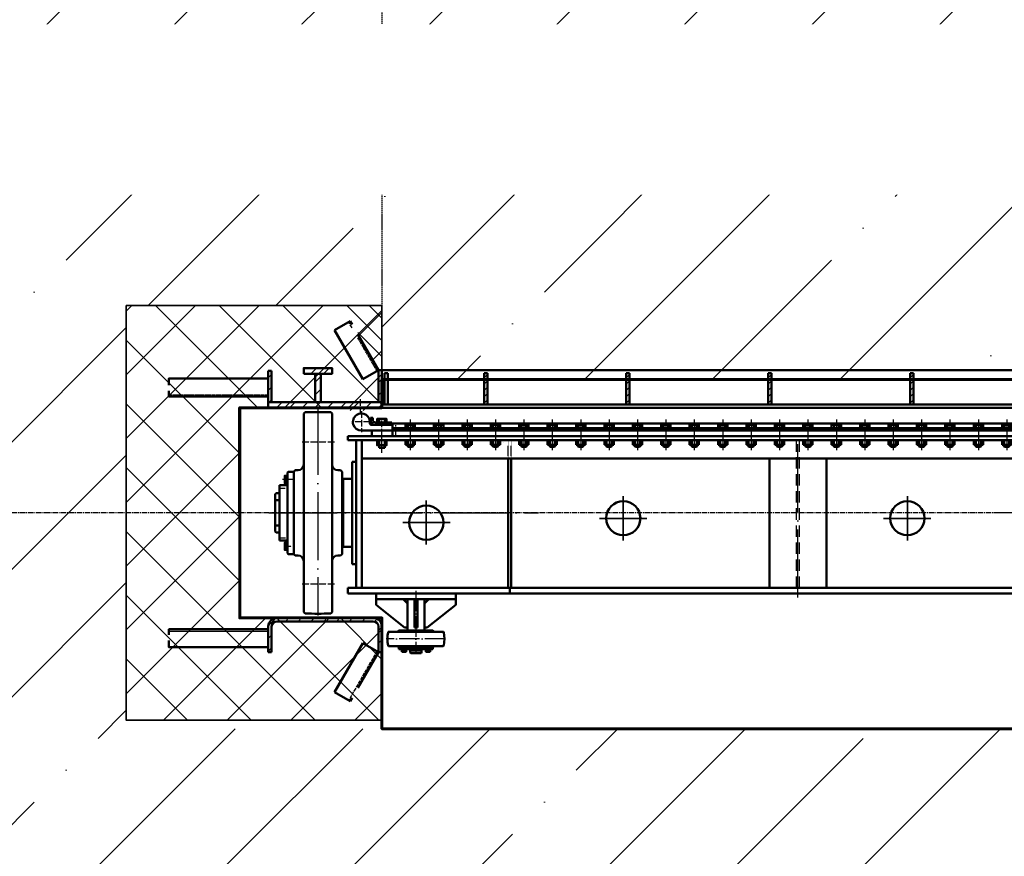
# Model space of a CAD drawing. Header units: millimetres. Extents: x -50096 to 615650, y 194565 to 243945.
# Tile 73 of 256: x 247643 to 251110, y 207484 to 210429. Entities that reach past the tile are written whole.
import ezdxf
from ezdxf import colors
from ezdxf.entities.mleader import LeaderData, LeaderLine
from ezdxf.math import Vec2, Vec3

# ---------------------------------------------------------------- set-up
doc = ezdxf.new("R2010")
doc.units = ezdxf.units.MM
for name, pattern in [('ACAD_ISO02W100', [15, 12, -3]), ('ACAD_ISO04W100', [30, 24, -3, 0, -3]), ('CENTER2', [28.575, 19.05, -3.175, 3.175, -3.175]), ('ГТО-1 Пунктир', [7, 5, -2]), ('осевая', [50.8, 31.75, -6.35, 6.35, -6.35]), ('штриховая 04-2', [6, 4, -2])]:
    doc.linetypes.add(name, pattern=pattern)
for name, color, linetype, lineweight in [('ГТО Оси 0.25', 7, 'осевая', 25), ('ГТО-2_Бетон_060', 3, 'Continuous', 60), ('ГТО-2_Выноски_035', 2, 'Continuous', 35), ('ГТО-2_Пунктир', 151, 'ГТО-1 Пунктир', 25), ('ГТО-2_Пунктир_025', 151, 'ГТО-1 Пунктир', 25), ('ГТО-2_Размеры_035', 2, 'Continuous', 35), ('ГТО-2_Штриховка', 252, 'Continuous', 18), ('ОЗиМ Металл', 1, 'Continuous', 50), ('ОЗиМ Металл штрих', 230, 'штриховая 04-2', 25), ('ОЗиМ Невидимый', 7, 'ACAD_ISO02W100', 25), ('ОЗиМ Осевой', 7, 'ACAD_ISO04W100', 25), ('ОЗиМ Ось', 7, 'ACAD_ISO04W100', 25), ('ОЗиМ Размерный', 7, 'Continuous', 25), ('ОЗиМ Размеры', 2, 'Continuous', 35)]:
    doc.layers.add(name, color=color, linetype=linetype, lineweight=lineweight)
doc.layers.add('ГТО-2_Штриховка_018', color=7, linetype='Continuous', lineweight=18, true_color=0x6b6b6b)
doc.layers.add('ОЗиМ Оси', color=4, linetype='CENTER2')
doc.styles.add('MOSOBL (isocpeur)', font='isocpeur.ttf')

# ---------------------------------------------------------------- blocks, each defined once
blk = doc.blocks.new('awrteqw5t')
at = {"layer": 'ГТО-2_Пунктир'}
blk.add_line((834.4, 2350), (5850, 2350), dxfattribs=at)
blk = doc.blocks.new('A$C09596088')
at = {"layer": 'ГТО-2_Штриховка_018'}
h = blk.add_hatch(dxfattribs=at)
h.set_pattern_fill('ANSI37', color=256, scale=50)
h.paths.add_polyline_path([(-2350, -730), (-2350, -370), (-2850, -370), (-2850, 0), (-2850, 370), (-2350, 370), (-2350, 470), (-2350, 730), (-3249.998957, 730), (-3249.998957, -730)])
h.paths.add_polyline_path([(-3249.998957, -3940), (-2350, -3940), (-2350, -3480), (-2650, -3480), (-2650, -3180), (-2350, -3180), (-2350, -2900), (-2850, -2900), (-2850, -1900), (-2350, -1900), (-2350, -1398.05927), (-2350, -1420), (-3249.998957, -1420)])
h.paths.add_polyline_path([(2850, -370), (2350, -370), (2350, -730), (3249.998957, -730), (3249.998957, 730), (2350, 730), (2350, 470), (2350, 370), (2850, 370), (2850, 0)])
h.paths.add_polyline_path([(2850, -1900), (2850, -2900), (2350, -2900), (2350, -3180), (2650, -3180), (2650, -3480), (2350, -3480), (2350, -3940), (3249.998957, -3940), (3249.998957, -1420), (2350, -1420), (2350, -1398.831811), (2350, -1900)])
at = {"layer": 'ГТО-2_Бетон_060'}
blk.add_lwpolyline([(-2850, 0), (-2850, -370), (-2350, -370), (-2350, -760), (2350, -760), (2350, -370), (2850, -370), (2850, 0), (2850, 370), (2350, 370), (2350, 470), (-2350, 470), (-2350, 370), (-2850, 370)], close=True, dxfattribs=at)
at = {"layer": 'ГТО-2_Размеры_035'}
blk.add_lwpolyline([(-2350, 470), (-2350, 730), (-3249.998957, 730), (-3249.998957, -730), (-2350, -730)], dxfattribs=at)
blk = doc.blocks.new('*U43')
at = {"layer": 'ГТО Оси 0.25', "ltscale": 5}
blk.add_line((0, -53.5), (0, 53.5), dxfattribs=at)
at = {"layer": 'ОЗиМ Металл'}
for p, q in [((-16.5, 18.8), (-16.5, 34.8)), ((-16.5, 34.8), (16.5, 34.8)), ((-10, 39.6), (-7.5, 42.1)), ((-10, 39.6), (10, 39.6)), ((-10, 34.8), (-10, 39.6)), ((-8.7, 18.8), (-8.7, 34.8)), ((-7.5, 42.1), (7.5, 42.1)), ((7.5, 42.1), (10, 39.6)), ((8.5, 18.8), (8.5, 34.8)), ((10, 34.8), (10, 39.6)), ((16.5, 18.8), (16.5, 34.8)), ((-16.5, -35.7), (-16.5, -23.2)), ((-8.2, -35.7), (-8.2, -23.2)), ((8.2, -35.7), (8.2, -23.2)), ((16.5, -35.7), (16.5, -23.2)), ((16.5, -35.7), (-16.5, -35.7))]:
    blk.add_line(p, q, dxfattribs=at)
at = {"layer": 'ОЗиМ Размеры'}
for p, q in [((-7.5, 42.1), (-7.5, 34.8)), ((7.5, 42.1), (7.5, 34.8))]:
    blk.add_line(p, q, dxfattribs=at)
blk = doc.blocks.new('*U44')
at = {"layer": 'ОЗиМ Размеры', "color": 0, "linetype": 'ByBlock', "lineweight": -2, "transparency": 16777216}
for p in [(0, 0), (100, 0), (200, 0), (300, 0), (400, 0), (500, 0), (600, 0), (700, 0), (800, 0), (900, 0), (1000, 0), (1100, 0), (1200, 0), (1300, 0), (1400, 0), (1500, 0), (1600, 0), (1700, 0), (1800, 0), (1900, 0), (2000, 0), (2100, 0)]:
    blk.add_blockref('*U43', p, dxfattribs=at)
blk = doc.blocks.new('A$C509D7D2D')
at = {"layer": 'ОЗиМ Металл'}
for p, q in [((-2625, 349.4), (-2620, 354.4)), ((-2625, 349.4), (-2625, -170)), ((-2525, 349.4), (-2530, 354.4)), ((-2525, 349.4), (-2525, -170)), ((-2360, 330.5), (-2360, 318)), ((-2340, 330.5), (-2340, 318)), ((-2312, 270), (-2312, 315)), ((-2312, 315), (-2302, 315)), ((-2422, 290), (-2312, 290)), ((-2387.4, 310), (-2360, 310)), ((-2385, 290), (2385, 290)), ((-2372, 310), (-2312, 310)), ((-2312, 310), (-2312, 290)), ((-2312, 298), (-870, 298)), ((-870, 298), (-870, 290)), ((-865, 298), (865, 298)), ((-865, 298), (-865, 290)), ((-2470, 256), (-2470, 270)), ((-2360, 229), (-2360, 256)), ((-2360, 229), (-2360, 256)), ((-2340, 229), (-2340, 256)), ((-2340, 229), (-2340, 256)), ((-2360, 229), (-2340, 229)), ((-2360, 229), (-2340, 229)), ((-2455, 179.7), (-2440, 179.7)), ((-1905, -264), (-1905, 191)), ((-1895, -264), (-1895, 191)), ((-985, -264), (-985, 191)), ((-785, -264), (-785, 191)), ((-2679.5, 145), (-2682, 142.5)), ((-2682, -142.5), (-2682, 142.5)), ((-2679.5, 145), (-2661, 145)), ((-2655, 150), (-2660, 145)), ((-2660, 145), (-2660, -145)), ((-2655, 150), (-2645, 150)), ((-2495, 150), (-2505, 150)), ((-2495, 150), (-2490, 145)), ((-2490, 145), (-2490, -70)), ((-2682, 123.7), (-2692, 123.7)), ((-2682, 111.3), (-2692, 111.3)), ((-2486, -70), (-2486, 120)), ((-2486, 120), (-2455, 120)), ((-2710, 69), (-2710, 97.5)), ((-2710, 97.5), (-2703, 97.5)), ((-2710, -97.5), (-2710, 97.5)), ((-2703, 97.5), (-2682, 97.5)), ((-2725, 66), (-2722, 69)), ((-2725, 66), (-2725, -66)), ((-2725, 44.2), (-2710, 44.2)), ((-2722, 69), (-2710, 69)), ((-2725, -44.2), (-2710, -44.2)), ((-2725, -66), (-2722, -69)), ((-2722, -69), (-2710, -69)), ((-2703, -97.5), (-2710, -97.5)), ((-2682, -97.5), (-2703, -97.5)), ((-2682, -142.5), (-2682, -70)), ((-2490, -70), (-2490, -145)), ((-2682, -111.3), (-2692, -111.3)), ((-2682, -123.7), (-2692, -123.7)), ((-2682, -142.5), (-2679.5, -145)), ((-2661, -145), (-2679.5, -145)), ((-2655, -150), (-2660, -145)), ((-2655, -150), (-2645, -150)), ((-2625, -349.4), (-2625, -170)), ((-2525, -349.4), (-2525, -170)), ((-2495, -150), (-2505, -150)), ((-2495, -150), (-2490, -145)), ((-2455, -180.3), (-2440, -180.3)), ((0, -264), (-2470, -264)), ((-2470, -284), (-2470, -264)), ((-1900, -284), (-1900, -264)), ((0, -284), (-2470, -284)), ((-2370, -284), (-2370, -304)), ((-2370, -284), (-2090, -284)), ((-2370, -304), (-2090, -304)), ((-2370, -324), (-2370, -304)), ((-2260, -319), (-2275, -304)), ((-2260, -304), (-2260, -414)), ((-2200, -304), (-2260, -304)), ((-2235, -404), (-2235, -304)), ((-2225, -404), (-2225, -304)), ((-2200, -304), (-2200, -414)), ((-2200, -319), (-2185, -304)), ((-2090, -284), (-2090, -304)), ((-2090, -324), (-2090, -304)), ((-2270, -404), (-2370, -324)), ((-2190, -404), (-2090, -324)), ((-2625, -349.4), (-2620, -354.4)), ((-2525, -349.4), (-2530, -354.4)), ((-2295, -419), (-2290, -414)), ((-2170, -414), (-2290, -414)), ((-2260, -404), (-2270, -404)), ((-2200, -414), (-2260, -414)), ((-2200, -414), (-2260, -414)), ((-2230, -404), (-2235, -404)), ((-2230, -404), (-2225, -404)), ((-2200, -404), (-2190, -404)), ((-2165, -419), (-2170, -414)), ((-2326.2, -419), (-2295, -419)), ((-2295, -419), (-2165, -419)), ((-2165, -419), (-2133.8, -419)), ((-2295, -469), (-2326.2, -469)), ((-2295, -469), (-2290, -474)), ((-2295, -469), (-2165, -469)), ((-2278.5, -474), (-2290, -474)), ((-2273.6, -482.5), (-2271.1, -480)), ((-2272.5, -488.9), (-2272.5, -482.5)), ((-2170, -474), (-2266.5, -474)), ((-2250, -482), (-2250, -492)), ((-2210, -482), (-2250, -482)), ((-2245, -480), (-2245, -482)), ((-2215, -480), (-2215, -482)), ((-2210, -482), (-2210, -492)), ((-2186.4, -482.5), (-2188.9, -480)), ((-2187.5, -488.9), (-2187.5, -482.5)), ((-2170, -474), (-2181.5, -474)), ((-2165, -469), (-2170, -474)), ((-2133.8, -469), (-2165, -469)), ((-2250, -492), (-2248, -494)), ((-2210, -492), (-2250, -492)), ((-2212, -494), (-2248, -494)), ((-2210, -492), (-2212, -494))]:
    blk.add_line(p, q, dxfattribs=at)
at = {"layer": 'ОЗиМ Металл', "ltscale": 0.01}
for p, q in [((-2390, 328), (-2390, 335)), ((-2390, 335), (-2382, 335)), ((-2382, 328), (-2382, 335)), ((-2315, 318), (-2372, 318)), ((-2315, 310), (-2315, 318)), ((2312, 315), (-2302, 315)), ((-2385, 290), (-2315, 290)), ((-2385, 290), (-2385, 280)), ((-2312, 310), (-2340, 310)), ((-2455, 179.7), (-2455, -180.3)), ((2420, 191), (-2420, 191))]:
    blk.add_line(p, q, dxfattribs=at)
at = {"layer": 'ОЗиМ Металл', "ltscale": 10}
for p, q in [((-2385, 270), (-2385, 280)), ((2470, 270), (-2470, 270)), ((2470, 256), (-2470, 256)), ((-2440, -264), (-2440, 256)), ((-2420, -264), (-2420, 256)), ((-1920, 246), (-1920, 246))]:
    blk.add_line(p, q, dxfattribs=at)
at = {"layer": 'ОЗиМ Металл', "ltscale": 0.4}
for p, q in [((-2290, -480), (-2290, -474)), ((-2290, -474), (-2170, -474)), ((-2170, -480), (-2290, -480)), ((-2266.5, -474), (-2170, -474)), ((-2246.2, -480), (-2245, -480)), ((-2213.8, -480), (-2215, -480)), ((-2181.5, -474), (-2170, -474)), ((-2170, -474), (-2170, -480))]:
    blk.add_line(p, q, dxfattribs=at)
at = {"layer": 'ОЗиМ Металл', "ltscale": 0.01}
for points in [[(-2333.5, 318), (-2366.5, 318), (-2366.5, 330.5), (-2333.5, 330.5)], [(-2333.5, 256), (-2366.5, 256), (-2366.5, 238), (-2333.5, 238)], [(-2333.5, 256), (-2366.5, 256), (-2366.5, 238), (-2333.5, 238)]]:
    blk.add_lwpolyline(points, close=True, dxfattribs=at)
at = {"layer": 'ОЗиМ Металл'}
for points in [[(-2682, 130.5), (-2692, 130.5), (-2692, 104.5), (-2682, 104.5)], [(-2682, -104.5), (-2692, -104.5), (-2692, -130.5), (-2682, -130.5)], [(-2280.1, -488.9), (-2280.1, -482.5), (-2264.9, -482.5), (-2264.9, -488.9)], [(-2280, -480), (-2280, -482.5), (-2265, -482.5), (-2265, -480)], [(-2179.9, -488.9), (-2179.9, -482.5), (-2195.1, -482.5), (-2195.1, -488.9)], [(-2180, -480), (-2180, -482.5), (-2195, -482.5), (-2195, -480)]]:
    blk.add_lwpolyline(points, close=True, dxfattribs=at)
blk.add_lwpolyline([(-2455, -120), (-2486, -120), (-2486, -70)], dxfattribs=at)
for centre in [(-1500, -19), (-500, -19), (-2193.5, -34.5)]:
    blk.add_circle(centre, 60, dxfattribs=at)
for centre, radius, start, end in [((-2575, -1395), 1750, 88.5265, 91.4735), ((-2422, 320), 30, 56.4427, 123.5573), ((-2422, 320), 30, 123.5573, 269.9693), ((-2422, 320), 30, 351.7868, 56.4427), ((-2387.4, 315), 5, 171.7868, 270), ((-2645, 170), 20, 270, 0), ((-2505, 170), 20, 180, 270), ((-2645, -170), 20, 0, 90), ((-2505, -170), 20, 90, 180), ((-2575, 1395), 1750, 268.5265, 271.4735), ((-2180, -444), 150, 171.0597, 188.9403), ((-2326.2, -421), 2, 90, 171.0597), ((-2133.8, -421), 2, 8.9403, 90), ((-2280, -444), 150, 351.0597, 8.9403), ((-2326.2, -467), 2, 188.9403, 270), ((-2133.8, -467), 2, 270, 351.0597)]:
    blk.add_arc(centre, radius, start, end, dxfattribs=at)
at = {"layer": 'ОЗиМ Металл', "ltscale": 0.01}
for radius in [18, 10]:
    blk.add_arc((-2372, 328), radius, 180, 270, dxfattribs=at)
at = {"layer": 'ОЗиМ Металл штрих'}
blk.add_line((-2302, 315), (-2302, 270), dxfattribs=at)
at = {"layer": 'ОЗиМ Металл штрих', "ltscale": 0.2}
for p, q in [((-1905, 191), (-1905, 256)), ((-1895, 191), (-1895, 256))]:
    blk.add_line(p, q, dxfattribs=at)
at = {"layer": 'ОЗиМ Металл штрих', "ltscale": 10}
for p, q in [((-890, -264), (-890, 256)), ((-890, 215), (-890, 246)), ((-880, -264), (-880, 256)), ((-880, 215), (-880, 246))]:
    blk.add_line(p, q, dxfattribs=at)
at = {"layer": 'ОЗиМ Осевой'}
for p, q in [((-2422, 358), (-2422, 283.9)), ((-2390.2, 320), (-2454.4, 320)), ((-2350, 211.3), (-2350, 334.3)), ((-2350, 211.3), (-2350, 334.3))]:
    blk.add_line(p, q, dxfattribs=at)
at = {"layer": 'ОЗиМ Осевой', "ltscale": 10}
blk.add_line((-885, -298.1), (-885, 298.2), dxfattribs=at)
at = {"layer": 'ОЗиМ Ось', "ltscale": 10}
for p, q in [((-2575, 373.4), (-2575, -361.7)), ((-2747.7, 0), (-1798.3, 0)), ((2747.7, 0), (-199.9, 0))]:
    blk.add_line(p, q, dxfattribs=at)
at = {"layer": 'ОЗиМ Ось'}
for p, q in [((-2631, 250), (-2515.8, 250)), ((-2662.4, 117.5), (-2699.6, 117.5)), ((-2714.3, 87.5), (-2689.7, 87.5)), ((-2712.9, -87.5), (-2687.4, -87.5)), ((-2694.6, -117.5), (-2667.3, -117.5)), ((-2631, -250), (-2515.8, -250))]:
    blk.add_line(p, q, dxfattribs=at)
at = {"layer": 'ОЗиМ Ось', "ltscale": 3}
for p, q in [((-2230, -274.2), (-2230, -496.9)), ((-2127, -444), (-2334.6, -444))]:
    blk.add_line(p, q, dxfattribs=at)
at = {"layer": 'ОЗиМ Размеры', "ltscale": 0.01}
for p, q in [((-2358.5, 229), (-2358.5, 238)), ((-2358.5, 229), (-2358.5, 238)), ((-2341.5, 229), (-2341.5, 238)), ((-2341.5, 229), (-2341.5, 238))]:
    blk.add_line(p, q, dxfattribs=at)
at = {"layer": 'ОЗиМ Размеры'}
for p, q in [((-2193.5, -111.6), (-2193.5, 43.9)), ((-1500, -96.8), (-1500, 58.8)), ((-500, -96.8), (-500, 58.8)), ((-2276.2, -34.5), (-2110, -34.5)), ((-1417.3, -19.6), (-1583.5, -19.6)), ((-417.3, -19.6), (-583.5, -19.6))]:
    blk.add_line(p, q, dxfattribs=at)
at = {"layer": 'ОЗиМ Размеры', "xscale": -1, "rotation": 180}
blk.add_blockref('*U44', (-2250, 274.8), dxfattribs=at)

msp = doc.modelspace()

# ---------------------------------------------------------------- hatches: boundary and pattern name
h = msp.add_hatch()
h.set_pattern_fill('ANSI31', color=256, scale=10)
h.set_pattern_definition([(45, (112776.375, 338952.348), (-22.4506403, 22.4506403), [])])
h.paths.add_polyline_path([(248548.4, 208322.9, 0.414214), (248518.4, 208292.9), (248518.4, 208282.9), (248518.5, 208282.9), (248518.5, 208219.9), (248518.4, 208202.9), (248530.4, 208202.9), (248530.4, 208282.9), (248530.4, 208292.9, -0.414214), (248548.4, 208310.9), (248888.4, 208310.9, -0.414214), (248906.4, 208292.9), (248906.4, 208202.9), (248918.4, 208202.9), (248918.4, 208292.9, 0.414214), (248888.4, 208322.9)])
at = {"layer": 'ГТО-2_Штриховка_018'}
h = msp.add_hatch(dxfattribs=at)
h.set_pattern_fill('ANSI35', color=256, scale=100)
h.set_pattern_definition([(45, (-98382.44, -494469.8), (-449.0128, 449.0128), []), (45, (-97933.4, -494469.8), (-449.0128, 449.0128), [793.75, -158.75, 0, -158.75])])
h.paths.add_polyline_path([(223218.4, 212462.9), (223568.4, 212462.9), (223568.4, 212712.9), (223018.4, 212712.9), (223018.4, 214212.9), (223268.4, 214212.9), (223268.4, 214462.9), (223018.4, 214462.9), (223018.4, 220362.9), (225218.4, 220362.9), (225218.4, 214462.9), (224268.4, 214462.9), (224268.4, 214212.9), (225218.4, 214212.9), (225218.4, 214112.9), (225418.4, 214112.9), (225418.4, 220612.9), (223018.4, 220612.9), (223018.4, 221662.7), (221518.4, 221662.7), (221518.4, 203362.9), (251268.4, 203362.9), (251267, 203862.9), (248930.3, 203862.9), (248918.4, 204752.9), (248018.5, 204752.9), (248018.5, 207272.9), (248918.4, 207272.9), (248918.4, 206792.9), (251268.4, 206792.9), (251268.4, 207932.9), (248018.5, 207932.9), (248018.5, 209422.9), (248918.4, 209422.9), (248918.4, 209162.9), (251268.4, 209162.9), (251268.4, 210562.9), (225018.4, 210562.9), (225018.4, 212462.9), (225418.4, 212462.9), (225418.4, 213112.9), (225218.4, 213112.9), (225218.4, 212720.7), (224418.4, 212712.9), (224418.4, 212462.9), (224768.4, 212462.9), (224768.4, 210762.9), (223218.4, 210762.9)])
h.paths.add_polyline_path([(223018.4, 209562.9), (226468.4, 209562.9), (226468.4, 205162.9), (223018.4, 205162.9)], flags=16)
h.paths.add_polyline_path([(221898.4, 213592.9), (221898.4, 214092.9), (222698.4, 214092.9), (222698.4, 213592.9)], flags=16)
h.paths.add_polyline_path([(227018.5, 209422.9), (227918.4, 209422.9), (227918.4, 209162.9), (232618.4, 209162.9), (232618.4, 209422.9), (233518.4, 209422.9), (233518.4, 207925.4), (227018.5, 207940.4)], flags=16)
h.paths.add_polyline_path([(222003.4, 216597.9), (222003.4, 217102.9), (222648.4, 217102.9), (222648.4, 216597.9)], flags=16)
h.paths.add_polyline_path([(227018.5, 207272.9), (227918.4, 207272.9), (227918.4, 206792.9), (232618.4, 206792.9), (232618.4, 207272.9), (233518.4, 207272.9), (233518.4, 204752.9), (232618.4, 204752.9), (232618.4, 203862.9), (227930.3, 203862.9), (227918.4, 204752.9), (227018.5, 204752.9)], flags=16)
h.paths.add_polyline_path([(234018.5, 209422.9), (234918.4, 209422.9), (234918.4, 209162.9), (239618.4, 209162.9), (239618.4, 209422.9), (240518.4, 209422.9), (240518.4, 207932.9), (234018.5, 207932.9)], flags=16)
h.paths.add_polyline_path([(234018.5, 207272.9), (234918.4, 207272.9), (234918.4, 206792.9), (239618.4, 206792.9), (239618.4, 207272.9), (240518.4, 207272.9), (240518.4, 204752.9), (239618.4, 204752.9), (239611.8, 203862.9), (234917, 203862.9), (234918.4, 204752.9), (234018.5, 204752.9)], flags=16)
h.paths.add_polyline_path([(241018.5, 209422.9), (241918.4, 209422.9), (241918.4, 209162.9), (246618.4, 209162.9), (246618.4, 209422.9), (247518.4, 209422.9), (247518.4, 207932.9), (241018.5, 207962.9)], flags=16)
h.paths.add_polyline_path([(241018.5, 207272.9), (241918.4, 207272.9), (241918.4, 206792.9), (246618.4, 206792.9), (246618.4, 207272.9), (247518.4, 207272.9), (247518.4, 204752.9), (246618.4, 204752.9), (246611.8, 203862.9), (241917, 203862.9), (241918.4, 204752.9), (241018.5, 204752.9)], flags=16)

# ---------------------------------------------------------------- linework, layer by layer
at = {"layer": 'ГТО-2_Бетон_060'}
for p, q in [((248918.4, 208322.9), (248418.7, 208322.9)), ((248918.4, 208072.9), (248918.4, 208322.9))]:
    msp.add_line(p, q, dxfattribs=at)
at = {"layer": 'ОЗиМ Металл'}
for p, q in [((248518.4, 208292.9), (248518.4, 208202.9)), ((248530.4, 208292.9), (248530.4, 208202.9)), ((248888.4, 208322.9), (248548.4, 208322.9)), ((248548.4, 208310.9), (248888.4, 208310.9)), ((248906.4, 208292.9), (248906.4, 208202.9)), ((248918.4, 208202.9), (248918.4, 208292.9)), ((248530.4, 208202.9), (248530.4, 208282.9)), ((248851.9, 208234.4), (248751.9, 208061.2)), ((248906.4, 208202.9), (248851.9, 208234.4)), ((248518.4, 208202.9), (248530.4, 208202.9)), ((248906.4, 208202.9), (248833.4, 208076.4)), ((248918.4, 208202.9), (248906.4, 208202.9)), ((248806.4, 208029.7), (248751.9, 208061.2)), ((248813.4, 208041.8), (248806.4, 208029.7))]:
    msp.add_line(p, q, dxfattribs=at)
msp.add_lwpolyline([(248168.5, 208262.9), (248168.5, 208282.9), (248518.5, 208282.9), (248518.5, 208219.9), (248168.5, 208219.9), (248168.5, 208242.9)], dxfattribs=at)
for centre, radius, start, end in [((248548.4, 208292.9), 30, 90, 180), ((248548.4, 208292.9), 18, 90, 180), ((248888.4, 208292.9), 30, 0, 90), ((248888.4, 208292.9), 18, 0, 90)]:
    msp.add_arc(centre, radius, start, end, dxfattribs=at)
at = {"layer": 'ОЗиМ Невидимый', "ltscale": 0.2}
msp.add_line((248168.5, 208275.9), (248518.5, 208275.9), dxfattribs=at)
at = {"layer": 'ОЗиМ Невидимый'}
msp.add_line((248901.3, 208205.9), (248801.3, 208032.7), dxfattribs=at)
at = {"layer": 'ОЗиМ Размерный'}
msp.add_line((248018.5, 208242.9), (248018.5, 207962.9), dxfattribs=at)
at = {"layer": 'ОЗиМ Размерный', "ltscale": 0.5}
msp.add_line((248918.4, 207962.9), (248018.5, 207962.9), dxfattribs=at)
at = {"layer": 'ОЗиМ Размеры'}
for p, q in [((248918.4, 208202.9), (248918.4, 207932.9)), ((248918.4, 208072.9), (248918.4, 207962.9))]:
    msp.add_line(p, q, dxfattribs=at)

# ---------------------------------------------------------------- block references
at = {"layer": 'ГТО-2_Пунктир_025', "extrusion": (0, 0, -1), "zscale": -1, "rotation": 270}
msp.add_blockref('awrteqw5t', (-251268.4, 215012.9), dxfattribs=at)

# ---------------------------------------------------------------- next in the draw order: leaders
at = {"layer": 'ГТО-2_Выноски_035'}
ml = msp.add_multileader_mtext('Standard', dxfattribs=at)
ml.set_content('Ось паза аварийно-ремонтных затворов', color=256, style='MOSOBL (isocpeur)')
ml.set_leader_properties(color=7, lineweight=-1)
ml.build(insert=Vec2(0, 0))
ml.multileader.update_dxf_attribs({"has_dogleg": 0, "text_left_attachment_type": 6, "text_right_attachment_type": 6, "dogleg_length": 0, "arrow_head_size": 300, "scale": 100})
ctx = ml.context
ctx.base_point, ctx.scale, ctx.char_height, ctx.arrow_head_size, ctx.landing_gap_size, ctx.plane_origin = Vec3(279689.3, 209873.5), 100, 300, 300, 200, Vec3(277261.9, 204996.2)
ctx.left_attachment, ctx.right_attachment, ctx.text_align_type = 6, 6, 1
notes = []
notes.append((ctx, [(0, (1, 1, 0), (279689.3, 209873.5), (1, 0), 0, [(0, [(278982.8, 208692.9)], 0, [])])]))
ctx.mtext.insert, ctx.mtext.width, ctx.mtext.alignment, ctx.mtext.flow_direction = Vec3(282776.8, 210263.5), 6657.464, 2, 5
ctx.mtext.has_bg_fill, ctx.mtext.bg_color, ctx.mtext.bg_scale_factor, ctx.mtext.bg_transparency, ctx.mtext.use_window_bg_color = 1, -1073741824, 1.5, 0, 1
for ctx, leaders in notes:
    for number, flags, end, landing, length, lines in leaders:
        leader = LeaderData()
        leader.index, (leader.has_last_leader_line, leader.has_dogleg_vector, leader.attachment_direction) = number, flags
        leader.last_leader_point, leader.dogleg_vector, leader.dogleg_length = Vec3(end), Vec3(landing), length
        for number, points, colour, breaks in lines:
            line = LeaderLine()
            line.index, line.vertices, line.color, line.breaks = number, Vec3.list(points), colors.encode_raw_color(colour), breaks
            leader.lines.append(line)
        ctx.leaders.append(leader)

# ---------------------------------------------------------------- next in the draw order: hatches: boundary and pattern name
h = msp.add_hatch()
h.set_pattern_fill('ANSI31', color=256, scale=10)
h.set_pattern_definition([(45, (101005.412, 339414.46), (-22.4506403, 22.4506403), [])])
h.paths.add_polyline_path([(248518.5, 209193.5), (248530.5, 209193.5), (248530.5, 209082.9), (248518.5, 209082.9)])
h.paths.add_polyline_path([(248518.5, 209082.9), (248843.4, 209082.9), (248843.4, 209062.9), (248518.5, 209062.9)])
h.paths.add_polyline_path([(248843.4, 209082.9), (248918.4, 209082.9), (248918.4, 209062.9), (248843.4, 209062.9)])
h.paths.add_polyline_path([(248906.4, 209194.9), (248918.4, 209194.9), (248918.4, 209139.9), (248917.4, 209139.9), (248917.4, 209089.9), (248918.4, 209082.9), (248906.4, 209082.9)])
h.paths.add_polyline_path([(248843.4, 209062.9), (248888.4, 209062.9), (248888.4, 209052.9), (248843.4, 209052.9)])
h.paths.add_polyline_path([(248798.4, 209062.9), (248843.4, 209062.9), (248843.4, 209052.9), (248798.4, 209052.9)])
h.paths.add_polyline_path([(248683.4, 209182.9), (248703.4, 209182.9), (248703.4, 209082.9), (248683.4, 209082.9)])
edge = h.paths.add_edge_path()
edge.add_line((248643.4, 209202.9), (248695, 209202.9))
edge.add_line((248695, 209202.9), (248697.2, 209196.6))
edge.add_arc((248698.5, 209193.1), 3.75, 109.7141, 289.7141)
edge.add_arc((248698.5, 209193.1), 3.75, 289.7141, 469.7141)
edge.add_line((248697.2, 209196.6), (248695, 209202.9))
edge.add_line((248695, 209202.9), (248743.4, 209202.9))
edge.add_line((248743.4, 209202.9), (248743.4, 209182.9))
edge.add_line((248743.4, 209182.9), (248643.4, 209182.9))
edge.add_line((248643.4, 209182.9), (248643.4, 209202.9))
at = {"layer": 'ГТО-2_Штриховка'}
h = msp.add_hatch(dxfattribs=at)
h.set_pattern_fill('ANSI37', scale=30)
h.set_pattern_definition([(45, (-228212.94, -642478.8), (-67.351921, 67.351921), []), (135, (-228212.94, -642478.8), (-67.351921, -67.351921), [])])
h.paths.add_polyline_path([(248918.4, 209422.9), (248833.4, 209422.9), (248833.4, 209321.3), (248906.4, 209194.9), (248918.4, 209194.9)])
at = {"layer": 'ОЗиМ Размеры'}
h = msp.add_hatch(dxfattribs=at)
h.set_pattern_fill('ANSI31', color=256, scale=5)
h.set_pattern_definition([(45, (241327.992, 207683.9), (-11.22532, 11.22532), [])])
h.paths.add_polyline_path([(249290.4, 209184.9), (249278.4, 209184.9), (249278.4, 209074.9), (249290.4, 209074.9)])
h = msp.add_hatch(dxfattribs=at)
h.set_pattern_fill('ANSI31', color=256, scale=5)
h.set_pattern_definition([(45, (241827.992, 207683.9), (-11.22532, 11.22532), [])])
h.paths.add_polyline_path([(249790.4, 209184.9), (249778.4, 209184.9), (249778.4, 209074.9), (249790.4, 209074.9)])
h = msp.add_hatch(dxfattribs=at)
h.set_pattern_fill('ANSI31', color=256, scale=5)
h.set_pattern_definition([(45, (242327.992, 207683.9), (-11.22532, 11.22532), [])])
h.paths.add_polyline_path([(250290.4, 209184.9), (250278.4, 209184.9), (250278.4, 209074.9), (250290.4, 209074.9)])
h = msp.add_hatch(dxfattribs=at)
h.set_pattern_fill('ANSI31', color=256, scale=5)
h.set_pattern_definition([(45, (242827.992, 207683.9), (-11.22532, 11.22532), [])])
h.paths.add_polyline_path([(250790.4, 209184.9), (250778.4, 209184.9), (250778.4, 209074.9), (250790.4, 209074.9)])

# ---------------------------------------------------------------- next in the draw order: linework, layer by layer
at = {"layer": 'ГТО-2_Бетон_060'}
for p, q in [((248918.4, 209062.9), (248918.4, 209162.9)), ((248418.7, 208322.9), (248417.3, 209062.9)), ((248417.3, 209062.9), (248918.4, 209062.9))]:
    msp.add_line(p, q, dxfattribs=at)
at = {"layer": 'ОЗиМ Металл'}
for p, q in [((248806.4, 209368.1), (248751.9, 209336.6)), ((248806.4, 209368.1), (248751.9, 209336.6)), ((248813.4, 209356), (248806.4, 209368.1)), ((248851.9, 209163.4), (248751.9, 209336.6)), ((248906.4, 209194.9), (248833.4, 209321.3)), ((248530.5, 209192.9), (248518.5, 209192.9)), ((248518.5, 209192.9), (248530.5, 209192.9)), ((248518.5, 209062.9), (248518.5, 209192.9)), ((248530.5, 209082.9), (248530.5, 209192.9)), ((248851.9, 209163.4), (248906.4, 209194.9)), ((248906.4, 209194.9), (248851.9, 209163.4)), ((248918.4, 209139.9), (248918.4, 209194.9)), ((248918.4, 209194.9), (253618.4, 209194.9)), ((248927.4, 209184.9), (248927.4, 209074.9)), ((248927.4, 209184.9), (248939.4, 209184.9)), ((248939.4, 209184.9), (248939.4, 209074.9)), ((249278.4, 209184.9), (249278.4, 209074.9)), ((249278.4, 209184.9), (249290.4, 209184.9)), ((249290.4, 209184.9), (249290.4, 209074.9)), ((249778.4, 209184.9), (249778.4, 209074.9)), ((249778.4, 209184.9), (249790.4, 209184.9)), ((249790.4, 209184.9), (249790.4, 209074.9)), ((250278.4, 209184.9), (250278.4, 209074.9)), ((250278.4, 209184.9), (250290.4, 209184.9)), ((250290.4, 209184.9), (250290.4, 209074.9)), ((250778.4, 209184.9), (250778.4, 209074.9)), ((250778.4, 209184.9), (250790.4, 209184.9)), ((250790.4, 209184.9), (250790.4, 209074.9)), ((248918.4, 209074.9), (253618.4, 209074.9)), ((248918.4, 209062.9), (253618.4, 209062.9))]:
    msp.add_line(p, q, dxfattribs=at)
for points in [[(248643.4, 209182.9), (248743.4, 209182.9), (248743.4, 209202.9), (248643.4, 209202.9)], [(248906.4, 209194.9), (248918.4, 209194.9), (248918.4, 209082.9), (248906.4, 209082.9)], [(248683.4, 209182.9), (248703.4, 209182.9), (248703.4, 209082.9), (248683.4, 209082.9)], [(248518.5, 209082.9), (248918.4, 209082.9), (248918.4, 209062.9), (248518.5, 209062.9)]]:
    msp.add_lwpolyline(points, close=True, dxfattribs=at)
msp.add_lwpolyline([(248168.4, 209122.9), (248168.4, 209102.9), (248518.4, 209102.9), (248518.4, 209165.9), (248168.4, 209165.9), (248168.4, 209142.9)], dxfattribs=at)
at = {"layer": 'ОЗиМ Невидимый'}
msp.add_line((248813.4, 209344), (248801.3, 209365.1), dxfattribs=at)
at = {"layer": 'ОЗиМ Невидимый', "ltscale": 0.2}
msp.add_line((248901.3, 209191.9), (248833.4, 209309.3), dxfattribs=at)
at = {"layer": 'ОЗиМ Невидимый', "ltscale": 0.5}
msp.add_line((248168.4, 209108.9), (248518.4, 209108.9), dxfattribs=at)
at = {"layer": 'ОЗиМ Осевой'}
msp.add_line((248843.4, 209039.5), (248843.4, 209094), dxfattribs=at)
at = {"layer": 'ОЗиМ Оси'}
msp.add_line((279153, 208692.9), (220922, 208692.9), dxfattribs=at)
at = {"layer": 'ОЗиМ Размерный'}
for p, q in [((248018.5, 209422.9), (248018.5, 209142.9)), ((248018.5, 209122.9), (248018.5, 208262.9))]:
    msp.add_line(p, q, dxfattribs=at)
at = {"layer": 'ОЗиМ Размерный', "ltscale": 0.5}
for p, q in [((248813.4, 209422.9), (248018.5, 209422.9)), ((248918.4, 209422.9), (248813.4, 209422.9)), ((248918.4, 209194.9), (248918.4, 209422.9))]:
    msp.add_line(p, q, dxfattribs=at)

# ---------------------------------------------------------------- next in the draw order: block references
at = {"color": 5}
msp.add_blockref('A$C509D7D2D', (251268.4, 208692.9), dxfattribs=at)
at = {"layer": 'ГТО-2_Размеры_035'}
msp.add_blockref('A$C09596088', (251268.4, 208692.9), dxfattribs=at)

doc.saveas('drawing.dxf')
